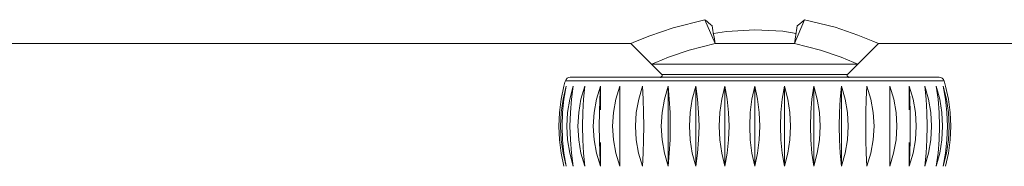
# Model space of a CAD drawing. Header units: millimetres. Extents: x 3925 to 5043, y -86 to 778.
# Tile 52 of 164: x 4406.91 to 4430.77, y 207.86 to 211.41. Entities that reach past the tile are written whole.
import ezdxf

# ---------------------------------------------------------------- set-up
doc = ezdxf.new("R2010")
doc.units = ezdxf.units.MM
doc.header["$LTSCALE"] = 46.255
doc.layers.add('140-155102-0DXF_CONTINUOUS_LINE', color=7, linetype='CONTINUOUS')

msp = doc.modelspace()

# ---------------------------------------------------------------- linework, layer by layer
at = {"layer": '140-155102-0DXF_CONTINUOUS_LINE', "color": 7, "linetype": 'Continuous', "lineweight": 0}
for p, q in [((4423.5144, 211.4087), (4422.7427, 211.2151)), ((4423.7601, 210.8287), (4423.5144, 211.4087)), ((4425.9268, 211.4087), (4425.6811, 210.8287)), ((4426.6666, 211.2248), (4425.9268, 211.4087)), ((4422.7427, 211.2151), (4422.1817, 211.0202)), ((4424.0347, 211.1262), (4424.7206, 211.1658)), ((4424.7206, 211.1658), (4425.4006, 211.1269)), ((4427.2218, 211.0347), (4426.6666, 211.2248)), ((4423.7203, 211.0743), (4424.0347, 211.1262)), ((4425.4006, 211.1269), (4425.7214, 211.0744)), ((4328.4708, 210.8287), (4421.7207, 210.8287)), ((4421.7206, 210.8287), (4422.4706, 210.0787)), ((4423.7601, 210.8287), (4423.1296, 210.6716)), ((4425.6811, 210.8287), (4423.7601, 210.8287)), ((4425.6811, 210.8287), (4426.3158, 210.6703)), ((4426.9706, 210.0787), (4427.7206, 210.8287)), ((4427.7205, 210.8287), (4520.9708, 210.8287)), ((4426.3158, 210.6703), (4426.8146, 210.4974)), ((4426.8146, 210.4974), (4427.1193, 210.373)), ((4422.3249, 210.3743), (4422.2206, 210.3287)), ((4422.2206, 210.3287), (4427.2206, 210.3287)), ((4427.1193, 210.373), (4427.2206, 210.3287)), ((4429.1903, 210.0162), (4420.2509, 210.0162)), ((4422.4706, 210.0787), (4426.9706, 210.0787)), ((4420.028, 209.485), (4420.0956, 209.8002)), ((4420.0752, 209.485), (4420.1525, 209.8002)), ((4420.1525, 209.8002), (4420.0964, 209.485)), ((4420.1311, 209.927), (4429.3101, 209.927)), ((4420.2368, 209.485), (4420.322, 209.8002)), ((4420.322, 209.8002), (4420.2786, 209.485)), ((4420.5088, 209.485), (4420.5997, 209.8002)), ((4420.5997, 209.8002), (4420.5702, 209.485)), ((4420.8844, 209.4849), (4420.9789, 209.8002)), ((4420.9789, 209.8002), (4420.9639, 209.484)), ((4420.9789, 209.8002), (4420.9789, 209.2234)), ((4421.4502, 209.8002), (4421.4502, 207.8572)), ((4422.6209, 209.8002), (4422.6209, 207.8572)), ((4423.2914, 209.8002), (4423.2914, 207.8572)), ((4423.9971, 209.8002), (4423.9971, 207.8572)), ((4424.7206, 207.8572), (4424.7206, 209.8002)), ((4425.4441, 209.8002), (4425.4441, 207.8572)), ((4426.1498, 209.8002), (4426.1498, 207.8572)), ((4426.8203, 209.8002), (4426.8203, 207.8572)), ((4427.991, 207.8572), (4427.991, 209.8002)), ((4428.4623, 209.8002), (4428.557, 209.484)), ((4428.4773, 209.4849), (4428.4623, 209.8002)), ((4428.4623, 209.8002), (4428.4623, 209.2234)), ((4428.8415, 209.8002), (4428.9324, 209.485)), ((4428.871, 209.485), (4428.8415, 209.8002)), ((4429.1192, 209.8002), (4429.2044, 209.485)), ((4429.1626, 209.485), (4429.1192, 209.8002)), ((4429.2887, 209.8002), (4429.366, 209.485)), ((4429.3448, 209.485), (4429.2887, 209.8002)), ((4429.3456, 209.8002), (4429.4132, 209.485)), ((4429.4132, 209.485), (4429.3456, 209.8002)), ((4420.028, 209.485), (4419.9869, 209.1597)), ((4420.0282, 209.1597), (4420.0752, 209.485)), ((4420.0964, 209.485), (4420.0622, 209.1597)), ((4420.1851, 209.1597), (4420.2368, 209.485)), ((4420.2786, 209.485), (4420.2522, 209.1597)), ((4420.4536, 209.1597), (4420.5088, 209.485)), ((4420.5702, 209.485), (4420.5522, 209.1597)), ((4420.827, 209.1595), (4420.8844, 209.4849)), ((4420.9639, 209.484), (4420.9548, 209.1586)), ((4428.4864, 209.1595), (4428.4773, 209.4849)), ((4428.557, 209.484), (4428.6144, 209.1586)), ((4428.889, 209.1597), (4428.871, 209.485)), ((4428.9324, 209.485), (4428.9876, 209.1597)), ((4429.189, 209.1597), (4429.1626, 209.485)), ((4429.2044, 209.485), (4429.2562, 209.1597)), ((4429.379, 209.1597), (4429.3448, 209.485)), ((4429.366, 209.485), (4429.413, 209.1597)), ((4429.4543, 209.1597), (4429.4132, 209.485)), ((4419.9869, 209.1597), (4419.973, 208.8287)), ((4420.0123, 208.8287), (4420.0282, 209.1597)), ((4420.0622, 209.1597), (4420.0506, 208.8287)), ((4420.1675, 208.8287), (4420.1851, 209.1597)), ((4420.2522, 209.1597), (4420.2432, 208.8287)), ((4420.4348, 208.8287), (4420.4536, 209.1597)), ((4420.5522, 209.1597), (4420.5461, 208.8287)), ((4420.8076, 208.8287), (4420.827, 209.1595)), ((4420.9548, 209.1586), (4420.9518, 208.8287)), ((4421.2768, 208.8287), (4421.2965, 209.1595)), ((4428.1449, 209.1586), (4428.1644, 208.8287)), ((4428.4894, 208.8287), (4428.4864, 209.1595)), ((4428.6144, 209.1586), (4428.6336, 208.8287)), ((4428.8951, 208.8287), (4428.889, 209.1597)), ((4428.9876, 209.1597), (4429.0064, 208.8287)), ((4429.198, 208.8287), (4429.189, 209.1597)), ((4429.2562, 209.1597), (4429.2737, 208.8287)), ((4429.3906, 208.8287), (4429.379, 209.1597)), ((4429.413, 209.1597), (4429.429, 208.8287)), ((4429.4682, 208.8287), (4429.4543, 209.1597)), ((4419.973, 208.8287), (4419.9869, 208.4977)), ((4420.0282, 208.4977), (4420.0123, 208.8287)), ((4420.0506, 208.8287), (4420.0622, 208.4977)), ((4420.1851, 208.4977), (4420.1675, 208.8287)), ((4420.2432, 208.8287), (4420.2522, 208.4977)), ((4420.4536, 208.4977), (4420.4348, 208.8287)), ((4420.5461, 208.8287), (4420.5522, 208.4977)), ((4420.8269, 208.4988), (4420.8076, 208.8287)), ((4420.9518, 208.8287), (4420.9548, 208.4979)), ((4421.2963, 208.4988), (4421.2768, 208.8287)), ((4428.1644, 208.8287), (4428.1447, 208.4979)), ((4428.4864, 208.4988), (4428.4894, 208.8287)), ((4428.6336, 208.8287), (4428.6142, 208.4979)), ((4428.889, 208.4977), (4428.8951, 208.8287)), ((4429.0064, 208.8287), (4428.9876, 208.4977)), ((4429.189, 208.4977), (4429.198, 208.8287)), ((4429.2737, 208.8287), (4429.2561, 208.4977)), ((4429.379, 208.4977), (4429.3906, 208.8287)), ((4429.429, 208.8287), (4429.413, 208.4977)), ((4429.4543, 208.4977), (4429.4682, 208.8287)), ((4419.9869, 208.4977), (4420.028, 208.1724)), ((4420.0752, 208.1724), (4420.0282, 208.4977)), ((4420.0622, 208.4977), (4420.0964, 208.1724)), ((4420.2368, 208.1724), (4420.1851, 208.4977)), ((4420.2522, 208.4977), (4420.2786, 208.1724)), ((4420.5088, 208.1724), (4420.4536, 208.4977)), ((4420.5522, 208.4977), (4420.5702, 208.1724)), ((4420.8842, 208.1734), (4420.8269, 208.4988)), ((4420.9548, 208.4979), (4420.9639, 208.1725)), ((4420.9789, 208.4339), (4420.9789, 207.8572)), ((4428.4623, 208.4339), (4428.4623, 207.8572)), ((4428.4773, 208.1734), (4428.4864, 208.4988)), ((4428.6142, 208.4979), (4428.5568, 208.1725)), ((4428.871, 208.1724), (4428.889, 208.4977)), ((4428.9876, 208.4977), (4428.9324, 208.1724)), ((4429.1626, 208.1724), (4429.189, 208.4977)), ((4429.2561, 208.4977), (4429.2044, 208.1724)), ((4429.3449, 208.1724), (4429.379, 208.4977)), ((4429.413, 208.4977), (4429.366, 208.1724)), ((4429.4132, 208.1724), (4429.4543, 208.4977)), ((4420.0956, 207.8572), (4420.028, 208.1724)), ((4420.028, 208.1724), (4420.0956, 207.8572)), ((4420.1525, 207.8572), (4420.0752, 208.1724)), ((4420.0964, 208.1724), (4420.1525, 207.8572)), ((4420.322, 207.8572), (4420.2368, 208.1724)), ((4420.2786, 208.1724), (4420.322, 207.8572)), ((4420.5997, 207.8572), (4420.5088, 208.1724)), ((4420.5702, 208.1724), (4420.5997, 207.8572)), ((4420.9789, 207.8572), (4420.8842, 208.1734)), ((4420.9639, 208.1725), (4420.9789, 207.8572)), ((4428.4623, 207.8572), (4428.4773, 208.1734)), ((4428.5568, 208.1725), (4428.4623, 207.8572)), ((4428.8415, 207.8572), (4428.871, 208.1724)), ((4428.9324, 208.1724), (4428.8415, 207.8572)), ((4429.1192, 207.8572), (4429.1626, 208.1724)), ((4429.2044, 208.1724), (4429.1192, 207.8572)), ((4429.2887, 207.8572), (4429.3449, 208.1724)), ((4429.366, 208.1724), (4429.2887, 207.8572)), ((4429.4132, 208.1724), (4429.3456, 207.8572))]:
    msp.add_line(p, q, dxfattribs=at)
for points in [[(4425.7514, 211.2585), (4425.8098, 211.3062), (4425.8683, 211.3562), (4425.9268, 211.4087)], [(4422.1817, 211.0202), (4421.834, 210.8783), (4421.7207, 210.8287)], [(4427.7205, 210.8287), (4427.5802, 210.8899), (4427.2218, 211.0347)], [(4423.1296, 210.6716), (4422.6336, 210.5001), (4422.3249, 210.3743)], [(4421.2965, 209.1595), (4421.3546, 209.4848), (4421.4502, 209.8002)], [(4421.8308, 208.8287), (4421.8502, 209.1595), (4421.9076, 209.4849), (4422.0021, 209.8002)], [(4422.0021, 209.8002), (4422.0171, 209.484), (4422.0262, 209.1586), (4422.0292, 208.8287)], [(4422.456, 208.8287), (4422.4748, 209.1597), (4422.53, 209.485), (4422.6209, 209.8002)], [(4422.6209, 209.8002), (4422.6504, 209.485), (4422.6684, 209.1597), (4422.6745, 208.8287)], [(4423.1369, 208.8287), (4423.1545, 209.1597), (4423.2062, 209.485), (4423.2914, 209.8002)], [(4423.2914, 209.8002), (4423.3348, 209.485), (4423.3612, 209.1597), (4423.3701, 208.8287)], [(4423.8568, 208.8287), (4423.8728, 209.1597), (4423.9198, 209.485), (4423.9971, 209.8002)], [(4423.9971, 209.8002), (4424.0533, 209.485), (4424.0874, 209.1597), (4424.099, 208.8287)], [(4424.598, 208.8287), (4424.6119, 209.1597), (4424.653, 209.485), (4424.7206, 209.8002)], [(4424.7206, 209.8002), (4424.7882, 209.485), (4424.8293, 209.1597), (4424.8432, 208.8287)], [(4425.3422, 208.8287), (4425.3538, 209.1597), (4425.3879, 209.485), (4425.4441, 209.8002)], [(4425.4441, 209.8002), (4425.5215, 209.485), (4425.5684, 209.1597), (4425.5844, 208.8287)], [(4426.0711, 208.8287), (4426.08, 209.1597), (4426.1064, 209.485), (4426.1498, 209.8002)], [(4426.1498, 209.8002), (4426.235, 209.485), (4426.2867, 209.1597), (4426.3043, 208.8287)], [(4426.7667, 208.8287), (4426.7728, 209.1597), (4426.7908, 209.485), (4426.8203, 209.8002)], [(4426.8203, 209.8002), (4426.9112, 209.485), (4426.9665, 209.1597), (4426.9852, 208.8287)], [(4427.412, 208.8287), (4427.4151, 209.1595), (4427.4241, 209.4849), (4427.4391, 209.8002)], [(4427.4391, 209.8002), (4427.5338, 209.484), (4427.5912, 209.1586), (4427.6104, 208.8287)], [(4427.991, 209.8002), (4428.0868, 209.484), (4428.1449, 209.1586)], [(4422.0021, 207.8572), (4421.9074, 208.1734), (4421.8501, 208.4988), (4421.8308, 208.8287)], [(4422.0292, 208.8287), (4422.0261, 208.4979), (4422.0171, 208.1725), (4422.0021, 207.8572)], [(4422.6209, 207.8572), (4422.53, 208.1724), (4422.4748, 208.4977), (4422.456, 208.8287)], [(4422.6745, 208.8287), (4422.6684, 208.4977), (4422.6504, 208.1724), (4422.6209, 207.8572)], [(4423.2914, 207.8572), (4423.2062, 208.1724), (4423.1545, 208.4977), (4423.1369, 208.8287)], [(4423.3701, 208.8287), (4423.3612, 208.4977), (4423.3348, 208.1724), (4423.2914, 207.8572)], [(4423.9971, 207.8572), (4423.9198, 208.1724), (4423.8728, 208.4977), (4423.8568, 208.8287)], [(4424.099, 208.8287), (4424.0874, 208.4977), (4424.0533, 208.1724), (4423.9971, 207.8572)], [(4424.7206, 207.8572), (4424.653, 208.1724), (4424.6119, 208.4977), (4424.598, 208.8287)], [(4424.8432, 208.8287), (4424.8293, 208.4977), (4424.7882, 208.1724), (4424.7206, 207.8572)], [(4425.4441, 207.8572), (4425.3879, 208.1724), (4425.3538, 208.4977), (4425.3422, 208.8287)], [(4425.5844, 208.8287), (4425.5684, 208.4977), (4425.5214, 208.1724), (4425.4441, 207.8572)], [(4426.1498, 207.8572), (4426.1064, 208.1724), (4426.08, 208.4977), (4426.0711, 208.8287)], [(4426.3043, 208.8287), (4426.2867, 208.4977), (4426.235, 208.1724), (4426.1498, 207.8572)], [(4426.8203, 207.8572), (4426.7908, 208.1724), (4426.7728, 208.4977), (4426.7667, 208.8287)], [(4426.9852, 208.8287), (4426.9664, 208.4977), (4426.9112, 208.1724), (4426.8203, 207.8572)], [(4427.4391, 207.8572), (4427.4241, 208.1734), (4427.415, 208.4988), (4427.412, 208.8287)], [(4427.6104, 208.8287), (4427.591, 208.4979), (4427.5336, 208.1725), (4427.4391, 207.8572)], [(4421.4502, 207.8572), (4421.3544, 208.1734), (4421.2963, 208.4988)], [(4428.1447, 208.4979), (4428.0866, 208.1725), (4427.991, 207.8572)]]:
    msp.add_lwpolyline(points, dxfattribs=at)
for centre, radius, start, end in [((4420.2509, 209.8912), 0.125, 90.00001, 163.37209), ((4422.5581, 209.9537), 0.125, 125, 159.99999), ((4426.8831, 209.9537), 0.125, 20.00001, 55), ((4429.1903, 209.8912), 0.125, 16.62791, 89.99999), ((4423.8086, 208.8287), 3.838, 163.37209, 165.33693), ((4425.6326, 208.8287), 3.838, 14.66307, 16.62791)]:
    msp.add_arc(centre, radius, start, end, dxfattribs=at)
for centre, major_axis, ratio, start_param, end_param in [((4423.5144, 217.0787), (-1.4398, 6.2236), 0.3983646, -3.667714, -3.6064975), ((4424.7206, 210.8287), (-2.3186, 14.0304), 0.0666444, 1.5291487, 1.5597836), ((4424.7206, 210.8287), (2.3186, 14.0304), 0.0666444, -1.5597836, -1.5291487)]:
    msp.add_ellipse(centre, major_axis=major_axis, ratio=ratio, start_param=start_param, end_param=end_param, dxfattribs=at)

doc.saveas('drawing.dxf')
